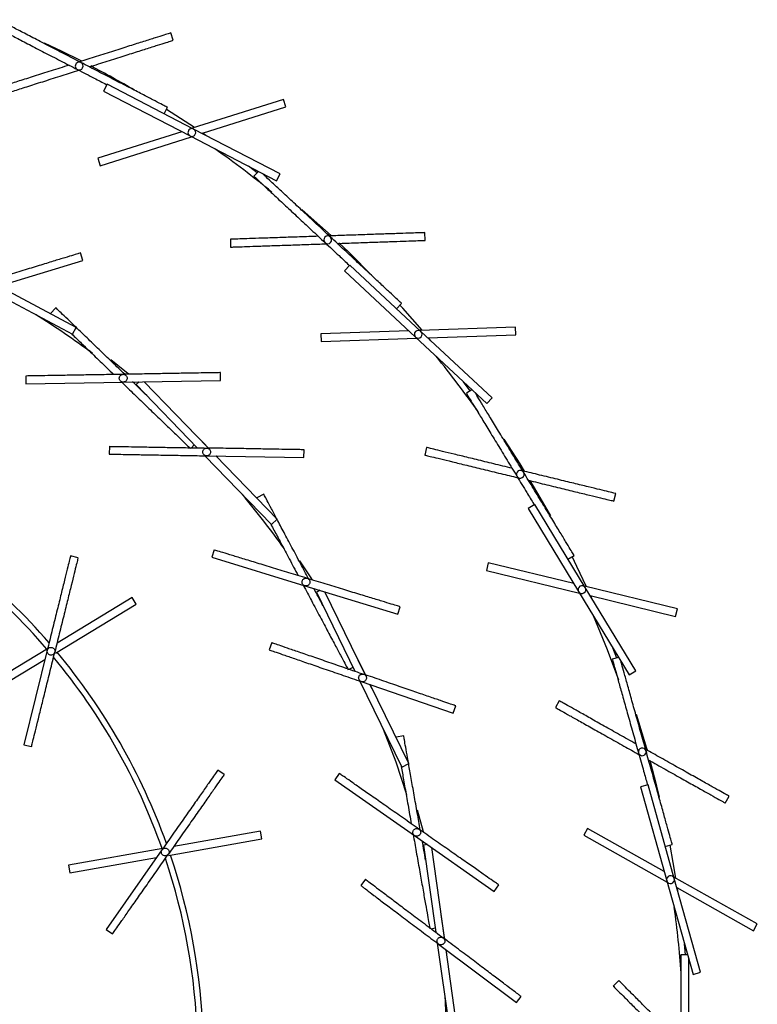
# Model space of a CAD drawing. Header units: millimetres. Extents: x 599 to 2581, y 477 to 2698.
# Tile 8 of 30: x 1021 to 1211, y 797 to 1050. Entities that reach past the tile are written whole.
import ezdxf

# ---------------------------------------------------------------- set-up
doc = ezdxf.new("R2010")
doc.units = ezdxf.units.MM

msp = doc.modelspace()

# ---------------------------------------------------------------- linework, layer by layer
at = {"color": 7, "linetype": 'Continuous', "lineweight": 25}
for p, q in [((1060.63, 1044.85), (1060.02, 1046.76)), ((1043.7, 1033.54), (1042.77, 1031.76)), ((1065.89, 1022.04), (1043.7, 1033.54)), ((1042.77, 1031.76), (1064.97, 1020.26)), ((1058.3, 1025.97), (1059.15, 1027.63)), ((1088.96, 1029.66), (1065.52, 1022.23)), ((1068.2, 1020.98), (1089.56, 1027.76)), ((1089.56, 1027.76), (1088.96, 1029.66)), ((1066.09, 1022.41), (1058.88, 1027.09)), ((1062.83, 1021.37), (1041.3, 1014.54)), ((1041.91, 1012.63), (1065.34, 1020.07)), ((1064.97, 1020.26), (1087.17, 1008.76)), ((1088.09, 1010.54), (1065.89, 1022.04)), ((1068.99, 1020.43), (1068.2, 1020.98)), ((1041.3, 1014.54), (1041.91, 1012.63)), ((1082.2, 1010.77), (1079.94, 1012.5)), ((1082.55, 1011.15), (1081.39, 1009.9)), ((1087.17, 1008.76), (1088.09, 1010.54)), ((1125.36, 993.43), (1125.29, 995.42)), ((1075.32, 993.72), (1075.39, 991.72)), ((1037.4, 988.29), (1036.82, 990.2)), ((1013.49, 980.98), (1037.4, 988.29)), ((1106.01, 987.1), (1104.64, 985.64)), ((1124.28, 970.04), (1106.01, 987.1)), ((1104.64, 985.64), (1122.91, 968.58)), ((1035.75, 971.08), (1015.8, 981.69)), ((1013.1, 980.86), (1034.81, 969.32)), ((1118.03, 975.88), (1119.3, 977.24)), ((1030.51, 976.1), (1029.12, 974.67)), ((1030.52, 976.11), (1030.51, 976.1)), ((1034.81, 969.32), (1035.75, 971.08)), ((1121.15, 970.23), (1098.58, 969.45)), ((1098.58, 969.45), (1098.64, 967.46)), ((1148.55, 971.16), (1123.97, 970.32)), ((1142.55, 952.98), (1124.28, 970.04)), ((1126.04, 968.39), (1148.61, 969.16)), ((1148.61, 969.16), (1148.55, 971.16)), ((1098.64, 967.46), (1123.22, 968.29)), ((1122.91, 968.58), (1141.18, 951.51)), ((1126.83, 967.66), (1126.21, 968.4)), ((1072.82, 957.45), (1072.78, 959.45)), ((1022.79, 958.58), (1022.82, 956.58)), ((1022.82, 956.58), (1047.82, 957.02)), ((1047.82, 957.02), (1072.82, 957.45)), ((1051.88, 957.09), (1051.14, 956.37)), ((1051.14, 956.37), (1066.82, 940.14)), ((1051.75, 956.96), (1051.57, 957.11)), ((1069.46, 940.28), (1053.21, 957.11)), ((1136.94, 954.79), (1135.23, 957.07)), ((1137.38, 955.06), (1135.93, 954.18)), ((1141.18, 951.51), (1142.55, 952.98)), ((1044.25, 940.52), (1044.21, 938.52)), ((1065.3, 940.15), (1066.05, 940.93)), ((1094.21, 937.65), (1094.24, 939.65)), ((1125.72, 940.23), (1125.25, 938.28)), ((1068.8, 938.09), (1085.87, 920.41)), ((1069.21, 938.08), (1094.21, 937.65)), ((1087.31, 921.79), (1071.62, 938.04)), ((1072.36, 937.28), (1071.65, 938.04)), ((1083.89, 928.19), (1082.12, 927.25)), ((1083.89, 928.19), (1083.89, 928.19)), ((1173.82, 926.44), (1174.3, 928.39)), ((1153.48, 925.58), (1151.77, 924.54)), ((1151.77, 924.54), (1164.76, 903.18)), ((1166.47, 904.22), (1153.48, 925.58)), ((1085.87, 920.41), (1087.31, 921.79)), ((1071.13, 913.91), (1070.54, 912)), ((1036.2, 911.91), (1034.26, 912.38)), ((1070.54, 912), (1094.45, 904.69)), ((1162.02, 911.53), (1163.62, 912.49)), ((1141.56, 910.59), (1141.09, 908.65)), ((1141.09, 908.65), (1164.98, 902.82)), ((1163.51, 905.24), (1141.56, 910.59)), ((1094.45, 904.69), (1118.36, 897.38)), ((1098.34, 903.5), (1097.41, 903.05)), ((1098.17, 903.42), (1098.05, 903.62)), ((1190.14, 898.75), (1166.25, 904.57)), ((1179.46, 882.86), (1166.47, 904.22)), ((1050.13, 901.67), (1030.82, 889.98)), ((1051.17, 899.96), (1050.13, 901.67)), ((1097.41, 903.05), (1107.31, 882.75)), ((1109.86, 882.08), (1099.6, 903.11)), ((1164.76, 903.18), (1177.75, 881.82)), ((1167.72, 902.16), (1189.67, 896.81)), ((1168.28, 901.23), (1167.89, 902.12)), ((1030.38, 887.38), (1051.17, 899.96)), ((1118.36, 897.38), (1118.94, 899.29)), ((1189.67, 896.81), (1190.14, 898.75)), ((1028.38, 888.51), (1007.35, 875.78)), ((1028.29, 888.11), (1022.32, 863.83)), ((1085.96, 890.1), (1085.3, 888.21)), ((1174.55, 886.12), (1173.52, 888.77)), ((1008.39, 874.07), (1027.71, 885.76)), ((1175.05, 886.26), (1173.41, 885.8)), ((1105.87, 883.24), (1106.82, 883.75)), ((1177.75, 881.82), (1179.46, 882.86)), ((1108.55, 880.2), (1119.33, 858.11)), ((1108.94, 880.07), (1132.58, 871.93)), ((1121.13, 858.98), (1111.23, 879.28)), ((1111.69, 878.33), (1111.25, 879.27)), ((1132.58, 871.93), (1133.23, 873.82)), ((1159.81, 875.12), (1158.83, 873.38)), ((1119.84, 866.12), (1117.88, 865.77)), ((1119.85, 866.12), (1119.84, 866.12)), ((1022.32, 863.83), (1024.26, 863.35)), ((1119.33, 858.11), (1121.13, 858.98)), ((1073.74, 856.18), (1072.1, 857.33)), ((1103.3, 856.48), (1102.15, 854.85)), ((1102.15, 854.85), (1122.63, 840.51)), ((1182.59, 853.53), (1180.67, 852.99)), ((1180.67, 852.99), (1187.41, 828.91)), ((1189.34, 829.45), (1182.59, 853.53)), ((1202.42, 848.87), (1203.4, 850.62)), ((1124.93, 841.46), (1123.39, 846.99)), ((1083.03, 841.61), (1060.8, 837.69)), ((1083.38, 839.64), (1083.03, 841.61)), ((1122.63, 840.51), (1143.11, 826.17)), ((1167.07, 842.31), (1166.09, 840.57)), ((1166.09, 840.57), (1187.52, 828.52)), ((1186.76, 831.24), (1167.07, 842.31)), ((1059.44, 835.42), (1083.38, 839.64)), ((1125.96, 838.17), (1124.94, 838.03)), ((1124.94, 838.03), (1128.08, 815.68)), ((1125.77, 838.15), (1125.72, 838.38)), ((1187.03, 837.69), (1188.82, 838.19)), ((1058, 837.19), (1033.79, 832.92)), ((1057.76, 836.85), (1043.42, 816.37)), ((1130.3, 814.25), (1127.04, 837.42)), ((1033.79, 832.92), (1034.13, 830.95)), ((1034.13, 830.95), (1056.38, 834.88)), ((1210.66, 817.8), (1189.23, 829.85)), ((1110.04, 829.26), (1108.84, 827.66)), ((1143.11, 826.17), (1144.25, 827.81)), ((1187.41, 828.91), (1194.16, 804.84)), ((1196.08, 805.38), (1189.34, 829.45)), ((1189.99, 827.13), (1209.68, 816.06)), ((1190.28, 826.09), (1190.14, 827.05)), ((1209.68, 816.06), (1210.66, 817.8)), ((1043.42, 816.37), (1045.06, 815.23)), ((1126.86, 816.58), (1127.92, 816.77)), ((1128.47, 812.86), (1131.89, 788.52)), ((1128.8, 812.62), (1148.77, 797.57)), ((1192.23, 809.85), (1191.96, 812.68)), ((1133.87, 788.8), (1130.73, 811.16)), ((1130.88, 810.11), (1130.75, 811.14)), ((1192.75, 809.85), (1191.05, 809.85)), ((1194.16, 804.84), (1196.08, 805.38)), ((1175.08, 803.23), (1173.66, 801.82)), ((1148.77, 797.57), (1149.97, 799.17))]:
    msp.add_line(p, q, dxfattribs=at)
at = {"color": 7, "linetype": 'Continuous', "lineweight": 25, "flags": 128}
for points in [[(1036.98, 1039.54), (1031.96, 1042.05), (1027.56, 1044.15)], [(1101.19, 994.67), (1098.31, 997.3), (1093.67, 1001.38)], [(1112.11, 984.01), (1105.64, 990.46), (1103.22, 992.77)], [(1124.56, 970.34), (1119.58, 976.02), (1118.88, 976.8)], [(1049.13, 959.14), (1048.65, 959.53), (1044.63, 962.71)], [(1069.74, 940.07), (1068.45, 941.41), (1065.28, 944.61)], [(1150.9, 934.13), (1149.74, 936), (1145.64, 942.38)], [(1157.6, 922.64), (1154.91, 927.4), (1152.34, 931.77)], [(1096.35, 906.3), (1096.25, 906.44), (1093.17, 911.09)], [(1166.83, 904.43), (1164.33, 909.68), (1163.1, 912.18)], [(1168.48, 897.06), (1172.09, 888.31), (1175.04, 880.48)], [(1110.06, 881.8), (1109.44, 883.07), (1107.22, 887.5)], [(1182.43, 862.41), (1182.29, 862.89), (1179.63, 871.65)], [(1114.6, 867.81), (1117.78, 859.44), (1120.59, 851.06)], [(1185.57, 850.4), (1184.89, 853.2), (1183.17, 859.76)], [(1189.74, 829.56), (1189.06, 833.57), (1188.24, 838.03)], [(1130.4, 813.92), (1130.27, 814.87), (1129.46, 820.21)], [(1130.39, 799.21), (1130.49, 797.67), (1130.87, 788.65)]]:
    msp.add_lwpolyline(points, dxfattribs=at)
at = {"color": 7, "linetype": 'Continuous', "lineweight": 25}
for centre, radius, start, end in [((1036.5, 1038.24), 1, 62.6087, 242.6087), ((1036.5, 1038.24), 1, 242.6087, 62.6087), ((905.93, 783.65), 287.5, 59.7567, 62.3247), ((1065.43, 1021.15), 1, 62.6087, 242.6087), ((1065.43, 1021.15), 1, 242.6087, 62.6087), ((905.93, 783.65), 286, 50.9856, 54.6664), ((1100.34, 993.57), 1, 46.9565, 226.9565), ((1100.34, 993.57), 1, 226.9565, 46.9565), ((905.93, 783.65), 225, 53.4595, 57.966), ((1123.59, 969.31), 1, 46.9565, 226.9565), ((1123.59, 969.31), 1, 226.9565, 46.9565), ((905.93, 783.65), 286, 35.3615, 39.0142), ((1149.77, 933.33), 1, 31.3043, 211.3043), ((1149.77, 933.33), 1, 211.3043, 31.3043), ((905.93, 783.65), 225, 35.4475, 39.966), ((905.93, 783.65), 161, 40.5877, 60.8137), ((905.93, 783.65), 162.5, 40.8967, 60.9626), ((1165.61, 903.7), 1, 31.3043, 211.3043), ((1165.61, 903.7), 1, 211.3043, 31.3043), ((905.93, 783.65), 161, 19.4112, 39.6372), ((905.93, 783.65), 162.5, 19.7202, 39.7861), ((1181.11, 862), 1, 15.6522, 195.6522), ((1181.11, 862), 1, 195.6522, 15.6522), ((905.93, 783.65), 162.5, 1.7632, 18.6096), ((905.93, 783.65), 161, 1.7797, 18.4608), ((1188.37, 829.18), 1, 15.6522, 195.6522), ((1188.37, 829.18), 1, 195.6522, 15.6522), ((905.93, 783.65), 286, 4.3112, 7.7099)]:
    msp.add_arc(centre, radius, start, end, dxfattribs=at)
for points, knots in [([(1036.96, 1039.13), (1035.5, 1039.88), (1032.6, 1041.39), (1028.41, 1043.56), (1024.55, 1045.56), (1021.15, 1047.32), (1018.4, 1048.74), (1016.52, 1049.71), (1015.92, 1050.03), (1015.69, 1050.14)], [0, 0, 0, 0, 0.15157, 0.303141, 0.454711, 0.606282, 0.757852, 0.909423, 1, 1, 1, 1]), ([(1060.02, 1046.76), (1059.93, 1046.73), (1059.76, 1046.67), (1058.34, 1046.22), (1056.14, 1045.52), (1053.15, 1044.57), (1049.52, 1043.42), (1045.37, 1042.11), (1041, 1040.72), (1038.02, 1039.77), (1036.59, 1039.32)], [0, 0, 0, 0, 0.1263412, 0.2526825, 0.3790237, 0.5053649, 0.6317062, 0.7580474, 0.8843886, 1, 1, 1, 1]), ([(1039.1, 1038.02), (1039.89, 1038.27), (1042.23, 1039.01), (1045.97, 1040.2), (1050.12, 1041.52), (1053.76, 1042.67), (1056.74, 1043.62), (1058.94, 1044.31), (1060.36, 1044.76), (1060.54, 1044.82), (1060.63, 1044.85)], [0, 0, 0, 0, 0.067289, 0.200534, 0.333778, 0.467022, 0.600267, 0.733511, 0.866756, 1, 1, 1, 1]), ([(1033.89, 1038.46), (1033.11, 1038.21), (1030.76, 1037.47), (1027.02, 1036.28), (1022.87, 1034.96), (1019.24, 1033.81), (1016.25, 1032.86), (1014.05, 1032.16), (1012.63, 1031.71), (1012.45, 1031.66), (1012.37, 1031.63)], [0, 0, 0, 0, 0.067289, 0.200534, 0.333778, 0.467022, 0.600267, 0.733511, 0.866756, 1, 1, 1, 1]), ([(1036.04, 1037.35), (1037.5, 1036.6), (1040.03, 1035.28), (1042.42, 1034.05), (1043.43, 1033.52)], [0, 0, 0, 0, 0.576243, 1, 1, 1, 1]), ([(1012.97, 1029.72), (1013.06, 1029.75), (1013.24, 1029.81), (1014.65, 1030.26), (1016.86, 1030.96), (1019.84, 1031.9), (1023.48, 1033.06), (1027.62, 1034.37), (1031.99, 1035.76), (1034.98, 1036.71), (1036.4, 1037.16)], [0, 0, 0, 0, 0.126341, 0.252682, 0.379024, 0.505365, 0.631706, 0.758047, 0.884389, 1, 1, 1, 1]), ([(1101.03, 994.3), (1099.83, 995.42), (1097.44, 997.65), (1093.99, 1000.88), (1090.81, 1003.84), (1088.02, 1006.45), (1085.76, 1008.56), (1084.21, 1010.01), (1083.71, 1010.47), (1083.52, 1010.65)], [0, 0, 0, 0, 0.15157, 0.303141, 0.454711, 0.606282, 0.757852, 0.909423, 1, 1, 1, 1]), ([(1097.9, 994.49), (1097.07, 994.46), (1094.62, 994.38), (1090.69, 994.24), (1086.34, 994.09), (1082.53, 993.96), (1079.4, 993.86), (1077.09, 993.78), (1075.6, 993.73), (1075.42, 993.72), (1075.32, 993.72)], [0, 0, 0, 0, 0.0672892, 0.2005336, 0.333778, 0.4670224, 0.6002668, 0.7335112, 0.8667556, 1, 1, 1, 1]), ([(1125.29, 995.42), (1125.2, 995.42), (1125.02, 995.42), (1123.53, 995.36), (1121.22, 995.29), (1118.09, 995.18), (1114.28, 995.05), (1109.93, 994.9), (1105.35, 994.74), (1102.22, 994.64), (1100.72, 994.59)], [0, 0, 0, 0, 0.126341, 0.252682, 0.379024, 0.505365, 0.631706, 0.758047, 0.884389, 1, 1, 1, 1]), ([(1075.39, 991.72), (1075.49, 991.72), (1075.67, 991.73), (1077.16, 991.78), (1079.47, 991.86), (1082.6, 991.96), (1086.41, 992.1), (1090.75, 992.24), (1095.34, 992.4), (1098.47, 992.51), (1099.96, 992.56)], [0, 0, 0, 0, 0.126341, 0.252682, 0.379024, 0.505365, 0.631706, 0.758047, 0.884389, 1, 1, 1, 1]), ([(1099.66, 992.84), (1100.86, 991.72), (1102.95, 989.77), (1104.91, 987.94), (1105.75, 987.16)], [0, 0, 0, 0, 0.576243, 1, 1, 1, 1]), ([(1102.79, 992.65), (1103.61, 992.68), (1106.07, 992.77), (1110, 992.9), (1114.35, 993.05), (1118.16, 993.18), (1121.29, 993.29), (1123.6, 993.37), (1125.08, 993.42), (1125.27, 993.42), (1125.36, 993.43)], [0, 0, 0, 0, 0.067289, 0.200534, 0.333778, 0.467022, 0.600267, 0.733511, 0.866756, 1, 1, 1, 1]), ([(1048.2, 959.03), (1047.12, 960.07), (1044.87, 962.24), (1041.57, 965.43), (1038.44, 968.45), (1035.7, 971.1), (1033.45, 973.27), (1031.78, 974.88), (1030.71, 975.91), (1030.58, 976.04), (1030.51, 976.1)], [0, 0, 0, 0, 0.115611, 0.241953, 0.368294, 0.494635, 0.620976, 0.747318, 0.873659, 1, 1, 1, 1]), ([(1034.64, 969.34), (1035.44, 968.57), (1037.12, 966.94), (1040.19, 963.98), (1043.01, 961.26), (1044.78, 959.55), (1045.37, 958.98)], [0, 0, 0, 0, 0.266492, 0.559309, 0.852126, 1, 1, 1, 1]), ([(1047.11, 957.3), (1047.04, 957.37), (1046.91, 957.52), (1046.81, 957.8), (1046.79, 958.1), (1046.86, 958.39), (1047.01, 958.65), (1047.22, 958.85), (1047.49, 958.99), (1047.69, 959.01), (1047.79, 959.02)], [0, 0, 0, 0, 0.125428, 0.250492, 0.375331, 0.500131, 0.625278, 0.750018, 0.874997, 1, 1, 1, 1]), ([(1047.79, 959.02), (1047.92, 959.01), (1048.18, 958.98), (1048.52, 958.75), (1048.74, 958.43), (1048.83, 958.04), (1048.76, 957.64), (1048.54, 957.31), (1048.21, 957.07), (1047.95, 957.04), (1047.82, 957.02)], [0, 0, 0, 0, 0.12494, 0.249888, 0.374897, 0.500019, 0.625117, 0.75011, 0.875055, 1, 1, 1, 1]), ([(1047.82, 957.02), (1047.69, 957.03), (1047.42, 957.05), (1047.21, 957.22), (1047.11, 957.3)], [0, 0, 0, 0, 0.499777, 1, 1, 1, 1]), ([(1047.41, 957.01), (1048.48, 955.97), (1050.74, 953.8), (1054.03, 950.61), (1057.16, 947.59), (1059.91, 944.94), (1062.16, 942.76), (1063.82, 941.16), (1064.89, 940.13), (1065.02, 940), (1065.09, 939.93)], [0, 0, 0, 0, 0.115611, 0.241953, 0.368294, 0.494635, 0.620976, 0.747318, 0.873659, 1, 1, 1, 1]), ([(1053.84, 953.58), (1053.23, 954.16), (1052.07, 955.29), (1050.83, 956.48), (1050.23, 957.06)], [0, 0, 0, 0, 0.5183637, 1, 1, 1, 1]), ([(1150.63, 933.85), (1149.78, 935.25), (1148.08, 938.05), (1145.62, 942.08), (1143.36, 945.8), (1141.38, 949.06), (1139.77, 951.71), (1138.67, 953.52), (1138.32, 954.1), (1138.18, 954.32)], [0, 0, 0, 0, 0.15157, 0.303141, 0.454711, 0.606282, 0.757852, 0.909423, 1, 1, 1, 1]), ([(1068.51, 938.39), (1068.45, 938.47), (1068.32, 938.62), (1068.23, 938.9), (1068.22, 939.2), (1068.3, 939.49), (1068.46, 939.74), (1068.68, 939.94), (1068.95, 940.06), (1069.15, 940.08), (1069.25, 940.08)], [0, 0, 0, 0, 0.125428, 0.250492, 0.375331, 0.500131, 0.625278, 0.750018, 0.874997, 1, 1, 1, 1]), ([(1069.25, 940.08), (1069.38, 940.07), (1069.64, 940.03), (1069.97, 939.79), (1070.18, 939.46), (1070.25, 939.07), (1070.17, 938.67), (1069.94, 938.35), (1069.6, 938.12), (1069.34, 938.1), (1069.21, 938.08)], [0, 0, 0, 0, 0.12494, 0.249888, 0.374897, 0.500019, 0.625117, 0.75011, 0.875055, 1, 1, 1, 1]), ([(1147.66, 934.88), (1146.86, 935.07), (1144.47, 935.66), (1140.66, 936.59), (1136.43, 937.62), (1132.72, 938.52), (1129.68, 939.26), (1127.43, 939.81), (1125.99, 940.16), (1125.81, 940.2), (1125.72, 940.23)], [0, 0, 0, 0, 0.067289, 0.200534, 0.333778, 0.467022, 0.600267, 0.733511, 0.866756, 1, 1, 1, 1]), ([(1069.21, 938.08), (1069.08, 938.1), (1068.81, 938.13), (1068.61, 938.3), (1068.51, 938.39)], [0, 0, 0, 0, 0.499777, 1, 1, 1, 1]), ([(1125.25, 938.28), (1125.34, 938.26), (1125.52, 938.22), (1126.96, 937.86), (1129.21, 937.32), (1132.25, 936.58), (1135.95, 935.67), (1140.18, 934.64), (1144.63, 933.56), (1147.68, 932.82), (1149.13, 932.46)], [0, 0, 0, 0, 0.126341, 0.252682, 0.379024, 0.505365, 0.631706, 0.758047, 0.884389, 1, 1, 1, 1]), ([(1174.3, 928.39), (1174.21, 928.41), (1174.03, 928.45), (1172.58, 928.81), (1170.34, 929.35), (1167.29, 930.09), (1163.59, 931), (1159.36, 932.03), (1154.91, 933.11), (1151.86, 933.85), (1150.41, 934.21)], [0, 0, 0, 0, 0.126341, 0.252682, 0.379024, 0.505365, 0.631706, 0.758047, 0.884389, 1, 1, 1, 1]), ([(1148.92, 932.82), (1149.77, 931.41), (1151.25, 928.97), (1152.65, 926.68), (1153.24, 925.7)], [0, 0, 0, 0, 0.576243, 1, 1, 1, 1]), ([(1151.88, 931.79), (1152.68, 931.6), (1155.07, 931.01), (1158.89, 930.08), (1163.12, 929.05), (1166.82, 928.15), (1169.86, 927.41), (1172.11, 926.86), (1173.55, 926.51), (1173.73, 926.47), (1173.82, 926.44)], [0, 0, 0, 0, 0.067289, 0.200534, 0.333778, 0.467022, 0.600267, 0.733511, 0.866756, 1, 1, 1, 1]), ([(1095.43, 906.48), (1094.73, 907.8), (1093.26, 910.57), (1091.11, 914.61), (1089.06, 918.46), (1087.27, 921.82), (1085.8, 924.59), (1084.72, 926.63), (1084.02, 927.94), (1083.93, 928.1), (1083.89, 928.19)], [0, 0, 0, 0, 0.115611, 0.241953, 0.368294, 0.494635, 0.620976, 0.747318, 0.873659, 1, 1, 1, 1]), ([(1085.73, 920.46), (1086.25, 919.48), (1087.35, 917.42), (1089.35, 913.66), (1091.19, 910.2), (1092.34, 908.03), (1092.73, 907.3)], [0, 0, 0, 0, 0.265107, 0.558477, 0.851847, 1, 1, 1, 1]), ([(1093.86, 905.17), (1093.82, 905.26), (1093.74, 905.45), (1093.73, 905.75), (1093.81, 906.03), (1093.96, 906.29), (1094.18, 906.49), (1094.45, 906.61), (1094.75, 906.66), (1094.94, 906.62), (1095.04, 906.6)], [0, 0, 0, 0, 0.125428, 0.250492, 0.375331, 0.500131, 0.625278, 0.750018, 0.874997, 1, 1, 1, 1]), ([(1095.04, 906.6), (1095.16, 906.55), (1095.4, 906.44), (1095.65, 906.12), (1095.76, 905.74), (1095.72, 905.34), (1095.53, 904.99), (1095.23, 904.74), (1094.84, 904.61), (1094.58, 904.66), (1094.45, 904.69)], [0, 0, 0, 0, 0.12494, 0.249888, 0.374897, 0.500019, 0.625117, 0.75011, 0.875055, 1, 1, 1, 1]), ([(1094.45, 904.69), (1094.33, 904.74), (1094.08, 904.84), (1093.93, 905.06), (1093.86, 905.17)], [0, 0, 0, 0, 0.499777, 1, 1, 1, 1]), ([(1094.05, 904.81), (1094.76, 903.49), (1096.23, 900.72), (1098.38, 896.67), (1100.42, 892.83), (1102.21, 889.46), (1103.68, 886.7), (1104.77, 884.66), (1105.47, 883.35), (1105.55, 883.18), (1105.6, 883.1)], [0, 0, 0, 0, 0.115611, 0.241953, 0.368294, 0.494635, 0.620976, 0.747318, 0.873659, 1, 1, 1, 1]), ([(1099.11, 899.56), (1098.72, 900.3), (1097.96, 901.73), (1097.15, 903.25), (1096.76, 903.98)], [0, 0, 0, 0, 0.518364, 1, 1, 1, 1]), ([(1030.23, 887.63), (1030.18, 887.51), (1030.09, 887.26), (1029.79, 886.99), (1029.42, 886.85), (1029.01, 886.87), (1028.65, 887.04), (1028.38, 887.34), (1028.24, 887.72), (1028.27, 887.98), (1028.29, 888.11)], [0, 0, 0, 0, 0.12494, 0.249888, 0.374897, 0.500019, 0.625117, 0.75011, 0.875055, 1, 1, 1, 1]), ([(1028.29, 888.11), (1028.33, 888.23), (1028.42, 888.48), (1028.64, 888.64), (1028.74, 888.72)], [0, 0, 0, 0, 0.499777, 1, 1, 1, 1]), ([(1028.74, 888.72), (1028.83, 888.77), (1029.01, 888.86), (1029.31, 888.88), (1029.6, 888.83), (1029.86, 888.69), (1030.07, 888.48), (1030.21, 888.22), (1030.28, 887.92), (1030.25, 887.73), (1030.23, 887.63)], [0, 0, 0, 0, 0.125428, 0.250492, 0.375331, 0.500131, 0.625278, 0.750018, 0.874997, 1, 1, 1, 1]), ([(1182.08, 862.27), (1181.64, 863.84), (1180.75, 866.99), (1179.48, 871.54), (1178.31, 875.72), (1177.28, 879.4), (1176.44, 882.39), (1175.87, 884.43), (1175.69, 885.08), (1175.62, 885.33)], [0, 0, 0, 0, 0.15157, 0.303141, 0.454711, 0.606282, 0.757852, 0.909423, 1, 1, 1, 1]), ([(1108.37, 880.58), (1108.33, 880.67), (1108.26, 880.85), (1108.26, 881.15), (1108.35, 881.44), (1108.51, 881.69), (1108.74, 881.88), (1109.01, 881.99), (1109.31, 882.03), (1109.5, 881.98), (1109.59, 881.96)], [0, 0, 0, 0, 0.125428, 0.250492, 0.375331, 0.500131, 0.625278, 0.750018, 0.874997, 1, 1, 1, 1]), ([(1108.94, 880.07), (1108.82, 880.12), (1108.58, 880.24), (1108.44, 880.46), (1108.37, 880.58)], [0, 0, 0, 0, 0.4997769, 1, 1, 1, 1]), ([(1109.59, 881.96), (1109.71, 881.9), (1109.95, 881.79), (1110.19, 881.46), (1110.29, 881.08), (1110.24, 880.68), (1110.04, 880.33), (1109.72, 880.09), (1109.33, 879.98), (1109.07, 880.04), (1108.94, 880.07)], [0, 0, 0, 0, 0.12494, 0.249888, 0.374897, 0.500019, 0.625117, 0.75011, 0.875055, 1, 1, 1, 1]), ([(1158.83, 873.38), (1158.91, 873.33), (1159.08, 873.24), (1160.37, 872.51), (1162.39, 871.38), (1165.12, 869.84), (1168.44, 867.98), (1172.23, 865.84), (1176.23, 863.6), (1178.96, 862.06), (1180.26, 861.33)], [0, 0, 0, 0, 0.126341, 0.252682, 0.379024, 0.505365, 0.631706, 0.758047, 0.884389, 1, 1, 1, 1]), ([(1179.5, 864.05), (1178.78, 864.46), (1176.64, 865.66), (1173.21, 867.59), (1169.42, 869.72), (1166.1, 871.59), (1163.37, 873.12), (1161.35, 874.26), (1160.06, 874.98), (1159.89, 875.08), (1159.81, 875.12)], [0, 0, 0, 0, 0.067289, 0.200534, 0.333778, 0.467022, 0.600267, 0.733511, 0.866756, 1, 1, 1, 1]), ([(1124.11, 841.91), (1123.85, 843.38), (1123.31, 846.47), (1122.51, 850.98), (1121.76, 855.27), (1121.1, 859.02), (1120.55, 862.1), (1120.15, 864.38), (1119.89, 865.84), (1119.86, 866.03), (1119.84, 866.12)], [0, 0, 0, 0, 0.1156114, 0.2419526, 0.3682938, 0.4946351, 0.6209763, 0.7473175, 0.8736588, 1, 1, 1, 1]), ([(1180.15, 861.73), (1180.6, 860.14), (1181.36, 857.4), (1182.09, 854.81), (1182.4, 853.71)], [0, 0, 0, 0, 0.576243, 1, 1, 1, 1]), ([(1203.4, 850.62), (1203.32, 850.66), (1203.15, 850.75), (1201.86, 851.48), (1199.84, 852.61), (1197.11, 854.15), (1193.79, 856.02), (1190, 858.15), (1186, 860.4), (1183.27, 861.93), (1181.97, 862.67)], [0, 0, 0, 0, 0.126341, 0.252682, 0.379024, 0.505365, 0.631706, 0.758047, 0.884389, 1, 1, 1, 1]), ([(1119.21, 858.23), (1119.4, 857.13), (1119.81, 854.83), (1120.55, 850.62), (1121.23, 846.76), (1121.65, 844.34), (1121.8, 843.53)], [0, 0, 0, 0, 0.266492, 0.559309, 0.852126, 1, 1, 1, 1]), ([(1182.73, 859.94), (1183.45, 859.54), (1185.59, 858.33), (1189.01, 856.41), (1192.81, 854.27), (1196.13, 852.41), (1198.86, 850.87), (1200.88, 849.74), (1202.17, 849.01), (1202.34, 848.92), (1202.42, 848.87)], [0, 0, 0, 0, 0.067289, 0.200534, 0.333778, 0.467022, 0.600267, 0.733511, 0.866756, 1, 1, 1, 1]), ([(1122.22, 841.15), (1122.21, 841.25), (1122.19, 841.45), (1122.27, 841.74), (1122.43, 841.99), (1122.66, 842.18), (1122.93, 842.3), (1123.22, 842.34), (1123.52, 842.29), (1123.69, 842.19), (1123.77, 842.14)], [0, 0, 0, 0, 0.125428, 0.250492, 0.375331, 0.500131, 0.625278, 0.750018, 0.874997, 1, 1, 1, 1]), ([(1122.63, 840.51), (1122.53, 840.59), (1122.33, 840.77), (1122.25, 841.02), (1122.22, 841.15)], [0, 0, 0, 0, 0.499777, 1, 1, 1, 1]), ([(1122.29, 840.74), (1122.55, 839.27), (1123.09, 836.18), (1123.89, 831.67), (1124.64, 827.38), (1125.31, 823.63), (1125.85, 820.55), (1126.25, 818.27), (1126.51, 816.81), (1126.54, 816.62), (1126.56, 816.53)], [0, 0, 0, 0, 0.115611, 0.241953, 0.368294, 0.494635, 0.620976, 0.747318, 0.873659, 1, 1, 1, 1]), ([(1123.77, 842.14), (1123.87, 842.06), (1124.07, 841.88), (1124.21, 841.5), (1124.2, 841.1), (1124.04, 840.74), (1123.75, 840.46), (1123.38, 840.32), (1122.97, 840.32), (1122.74, 840.44), (1122.63, 840.51)], [0, 0, 0, 0, 0.1249396, 0.2498878, 0.3748974, 0.5000194, 0.6251166, 0.7501104, 0.875055, 1, 1, 1, 1]), ([(1125.48, 834.19), (1125.33, 835.01), (1125.05, 836.61), (1124.75, 838.31), (1124.61, 839.12)], [0, 0, 0, 0, 0.518364, 1, 1, 1, 1]), ([(1059.4, 835.71), (1059.31, 835.61), (1059.14, 835.41), (1058.76, 835.27), (1058.36, 835.28), (1057.99, 835.44), (1057.72, 835.73), (1057.57, 836.1), (1057.57, 836.51), (1057.7, 836.74), (1057.76, 836.85)], [0, 0, 0, 0, 0.1249396, 0.2498878, 0.3748974, 0.5000194, 0.6251166, 0.7501104, 0.875055, 1, 1, 1, 1]), ([(1057.76, 836.85), (1057.85, 836.95), (1058.02, 837.16), (1058.28, 837.23), (1058.41, 837.26)], [0, 0, 0, 0, 0.499777, 1, 1, 1, 1]), ([(1058.41, 837.26), (1058.51, 837.27), (1058.7, 837.29), (1058.99, 837.21), (1059.24, 837.05), (1059.44, 836.82), (1059.56, 836.55), (1059.6, 836.26), (1059.55, 835.96), (1059.45, 835.79), (1059.4, 835.71)], [0, 0, 0, 0, 0.125428, 0.250492, 0.375331, 0.500131, 0.625278, 0.750018, 0.874997, 1, 1, 1, 1]), ([(1128.41, 813.27), (1128.41, 813.37), (1128.4, 813.57), (1128.49, 813.86), (1128.66, 814.1), (1128.89, 814.29), (1129.17, 814.4), (1129.46, 814.43), (1129.76, 814.37), (1129.92, 814.26), (1130.01, 814.21)], [0, 0, 0, 0, 0.125428, 0.250492, 0.375331, 0.500131, 0.625278, 0.750018, 0.874997, 1, 1, 1, 1]), ([(1128.8, 812.62), (1128.71, 812.71), (1128.51, 812.89), (1128.45, 813.15), (1128.41, 813.27)], [0, 0, 0, 0, 0.499777, 1, 1, 1, 1]), ([(1130.01, 814.21), (1130.1, 814.12), (1130.29, 813.94), (1130.42, 813.56), (1130.4, 813.16), (1130.22, 812.8), (1129.92, 812.53), (1129.55, 812.4), (1129.14, 812.41), (1128.92, 812.55), (1128.8, 812.62)], [0, 0, 0, 0, 0.12494, 0.249888, 0.374897, 0.500019, 0.625117, 0.75011, 0.875055, 1, 1, 1, 1]), ([(1193.05, 784.85), (1193.05, 786.48), (1193.05, 789.76), (1193.05, 794.48), (1193.05, 798.82), (1193.05, 802.65), (1193.05, 805.74), (1193.05, 807.86), (1193.05, 808.54), (1193.05, 808.79)], [0, 0, 0, 0, 0.15157, 0.303141, 0.454711, 0.606282, 0.757852, 0.909423, 1, 1, 1, 1]), ([(1191.05, 787.26), (1190.47, 787.84), (1188.73, 789.58), (1185.95, 792.36), (1182.87, 795.44), (1180.18, 798.13), (1177.96, 800.35), (1176.33, 801.98), (1175.28, 803.03), (1175.14, 803.17), (1175.08, 803.23)], [0, 0, 0, 0, 0.067289, 0.200534, 0.333778, 0.467022, 0.600267, 0.733511, 0.866756, 1, 1, 1, 1]), ([(1173.66, 801.82), (1173.73, 801.75), (1173.86, 801.62), (1174.91, 800.57), (1176.55, 798.94), (1178.76, 796.72), (1181.46, 794.02), (1184.53, 790.95), (1187.78, 787.71), (1189.99, 785.49), (1191.05, 784.43)], [0, 0, 0, 0, 0.126341, 0.252682, 0.379024, 0.505365, 0.631706, 0.758047, 0.884389, 1, 1, 1, 1])]:
    msp.add_open_spline(points, degree=3, knots=knots, dxfattribs=at)
for points in [[(1013.84, 1048.85), (1013.92, 1048.81), (1014.09, 1048.72), (1015.41, 1048.04), (1017.46, 1046.98), (1020.24, 1045.54), (1023.62, 1043.78), (1027.49, 1041.78), (1031.68, 1039.61), (1034.58, 1038.1), (1036.04, 1037.35)], [(1059.15, 1027.63), (1059.07, 1027.67), (1058.91, 1027.75), (1057.59, 1028.44), (1055.53, 1029.5), (1052.75, 1030.94), (1049.37, 1032.7), (1045.51, 1034.7), (1041.32, 1036.87), (1038.41, 1038.37), (1036.96, 1039.13)], [(1081.39, 1009.9), (1081.46, 1009.84), (1081.59, 1009.71), (1082.68, 1008.7), (1084.37, 1007.12), (1086.66, 1004.98), (1089.44, 1002.38), (1092.62, 999.41), (1096.07, 996.19), (1098.47, 993.96), (1099.66, 992.84)], [(1119.3, 977.24), (1119.23, 977.3), (1119.09, 977.43), (1118.01, 978.44), (1116.32, 980.02), (1114.03, 982.16), (1111.24, 984.76), (1108.06, 987.73), (1104.61, 990.95), (1102.22, 993.19), (1101.03, 994.3)], [(1036.82, 990.2), (1036.73, 990.18), (1036.55, 990.12), (1035.13, 989.69), (1032.92, 989.01), (1029.92, 988.1), (1026.28, 986.98), (1022.12, 985.71), (1017.6, 984.33), (1014.47, 983.37), (1012.91, 982.89)], [(1047.79, 959.02), (1046.15, 958.99), (1042.88, 958.93), (1038.16, 958.85), (1033.81, 958.77), (1030, 958.71), (1026.86, 958.65), (1024.55, 958.61), (1023.07, 958.59), (1022.88, 958.58), (1022.79, 958.58)], [(1072.78, 959.45), (1072.69, 959.45), (1072.5, 959.45), (1071.02, 959.42), (1068.71, 959.38), (1065.57, 959.33), (1061.76, 959.26), (1057.41, 959.19), (1052.69, 959.1), (1049.42, 959.05), (1047.79, 959.02)], [(1135.93, 954.18), (1135.98, 954.1), (1136.07, 953.94), (1136.84, 952.67), (1138.05, 950.69), (1139.67, 948.02), (1141.65, 944.76), (1143.91, 941.04), (1146.37, 937.01), (1148.07, 934.21), (1148.92, 932.82)], [(1044.25, 940.52), (1044.34, 940.52), (1044.53, 940.51), (1046.01, 940.49), (1048.32, 940.45), (1051.46, 940.39), (1055.27, 940.33), (1059.62, 940.25), (1064.34, 940.17), (1067.61, 940.11), (1069.25, 940.08)], [(1094.24, 939.65), (1094.15, 939.65), (1093.96, 939.65), (1092.48, 939.68), (1090.17, 939.72), (1087.03, 939.77), (1083.22, 939.84), (1078.87, 939.92), (1074.15, 940), (1070.88, 940.05), (1069.25, 940.08)], [(1044.21, 938.52), (1044.31, 938.52), (1044.49, 938.52), (1045.98, 938.49), (1048.29, 938.45), (1051.42, 938.39), (1055.23, 938.33), (1059.58, 938.25), (1064.3, 938.17), (1067.57, 938.11), (1069.21, 938.08)], [(1163.62, 912.49), (1163.57, 912.57), (1163.47, 912.73), (1162.7, 914), (1161.5, 915.98), (1159.87, 918.65), (1157.89, 921.91), (1155.63, 925.63), (1153.18, 929.66), (1151.48, 932.46), (1150.63, 933.85)], [(1095.04, 906.6), (1093.47, 907.08), (1090.34, 908.03), (1085.83, 909.41), (1081.67, 910.69), (1078.02, 911.8), (1075.03, 912.72), (1072.82, 913.39), (1071.39, 913.83), (1071.22, 913.88), (1071.13, 913.91)], [(1034.26, 912.38), (1034.24, 912.29), (1034.2, 912.11), (1033.84, 910.67), (1033.29, 908.43), (1032.54, 905.38), (1031.63, 901.68), (1030.59, 897.46), (1029.46, 892.87), (1028.68, 889.7), (1028.29, 888.11)], [(1036.2, 911.91), (1036.18, 911.82), (1036.14, 911.64), (1035.78, 910.19), (1035.23, 907.95), (1034.48, 904.91), (1033.57, 901.2), (1032.53, 896.98), (1031.4, 892.4), (1030.62, 889.22), (1030.23, 887.63)], [(1118.94, 899.29), (1118.85, 899.32), (1118.68, 899.37), (1117.25, 899.81), (1115.05, 900.48), (1112.05, 901.4), (1108.4, 902.51), (1104.24, 903.78), (1099.73, 905.16), (1096.6, 906.12), (1095.04, 906.6)], [(1085.3, 888.21), (1085.39, 888.18), (1085.57, 888.12), (1086.97, 887.63), (1089.16, 886.88), (1092.12, 885.86), (1095.73, 884.62), (1099.84, 883.2), (1104.3, 881.67), (1107.4, 880.6), (1108.94, 880.07)], [(1085.96, 890.1), (1086.04, 890.07), (1086.22, 890.01), (1087.63, 889.52), (1089.81, 888.77), (1092.77, 887.75), (1096.38, 886.51), (1100.49, 885.09), (1104.95, 883.56), (1108.05, 882.49), (1109.59, 881.96)], [(1024.26, 863.35), (1024.28, 863.44), (1024.32, 863.63), (1024.68, 865.07), (1025.23, 867.31), (1025.98, 870.35), (1026.89, 874.06), (1027.93, 878.28), (1029.06, 882.86), (1029.84, 886.04), (1030.23, 887.63)], [(1173.41, 885.8), (1173.43, 885.71), (1173.48, 885.53), (1173.88, 884.1), (1174.51, 881.87), (1175.35, 878.86), (1176.38, 875.19), (1177.55, 871), (1178.83, 866.45), (1179.71, 863.3), (1180.15, 861.73)], [(1133.23, 873.82), (1133.14, 873.85), (1132.97, 873.91), (1131.56, 874.4), (1129.38, 875.15), (1126.42, 876.17), (1122.81, 877.41), (1118.7, 878.83), (1114.24, 880.36), (1111.14, 881.43), (1109.59, 881.96)], [(1188.82, 838.19), (1188.8, 838.28), (1188.75, 838.46), (1188.35, 839.89), (1187.72, 842.12), (1186.88, 845.14), (1185.85, 848.81), (1184.68, 852.99), (1183.4, 857.54), (1182.52, 860.69), (1182.08, 862.27)], [(1072.1, 857.33), (1072.05, 857.26), (1071.94, 857.1), (1071.09, 855.89), (1069.76, 853.99), (1067.97, 851.43), (1065.78, 848.3), (1063.28, 844.74), (1060.58, 840.87), (1058.7, 838.19), (1057.76, 836.85)], [(1073.74, 856.18), (1073.69, 856.11), (1073.58, 855.96), (1072.73, 854.74), (1071.4, 852.85), (1069.6, 850.28), (1067.42, 847.16), (1064.92, 843.59), (1062.22, 839.73), (1060.34, 837.05), (1059.4, 835.71)], [(1123.77, 842.14), (1122.43, 843.08), (1119.75, 844.96), (1115.89, 847.67), (1112.32, 850.16), (1109.2, 852.35), (1106.63, 854.15), (1104.74, 855.47), (1103.52, 856.32), (1103.37, 856.43), (1103.3, 856.48)], [(1144.25, 827.81), (1144.18, 827.86), (1144.02, 827.97), (1142.81, 828.82), (1140.91, 830.14), (1138.35, 831.94), (1135.23, 834.13), (1131.66, 836.62), (1127.8, 839.33), (1125.12, 841.21), (1123.77, 842.14)], [(1045.06, 815.23), (1045.11, 815.3), (1045.22, 815.46), (1046.07, 816.67), (1047.4, 818.57), (1049.2, 821.13), (1051.38, 824.26), (1053.88, 827.82), (1056.58, 831.69), (1058.46, 834.37), (1059.4, 835.71)], [(1108.84, 827.66), (1108.91, 827.6), (1109.06, 827.49), (1110.25, 826.6), (1112.09, 825.21), (1114.59, 823.32), (1117.64, 821.03), (1121.11, 818.41), (1124.88, 815.57), (1127.5, 813.6), (1128.8, 812.62)], [(1110.04, 829.26), (1110.11, 829.2), (1110.26, 829.09), (1111.45, 828.2), (1113.3, 826.8), (1115.8, 824.92), (1118.84, 822.63), (1122.32, 820.01), (1126.09, 817.17), (1128.7, 815.2), (1130.01, 814.21)], [(1149.97, 799.17), (1149.9, 799.22), (1149.75, 799.34), (1148.56, 800.23), (1146.72, 801.62), (1144.21, 803.51), (1141.17, 805.8), (1137.7, 808.42), (1133.93, 811.26), (1131.31, 813.23), (1130.01, 814.21)], [(1191.05, 809.85), (1191.05, 809.75), (1191.05, 809.57), (1191.05, 808.08), (1191.05, 805.77), (1191.05, 802.64), (1191.05, 798.83), (1191.05, 794.48), (1191.05, 789.76), (1191.05, 786.48), (1191.05, 784.85)]]:
    msp.add_open_spline(points, degree=3, dxfattribs=at)

doc.saveas('drawing.dxf')
